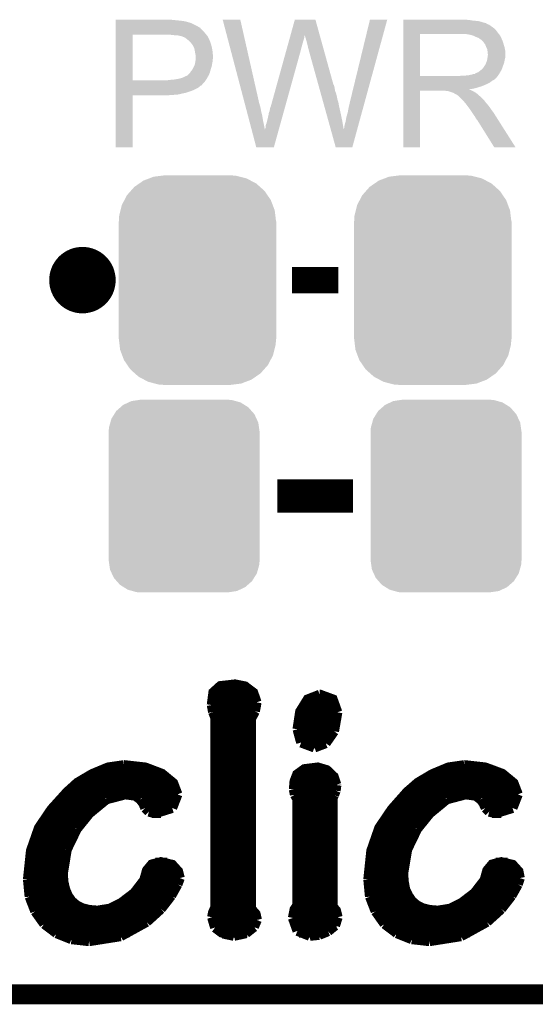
# Model space of a CAD drawing. Extents: x -4.5 to 27.4, y -3.9 to 53.4.
# Tile 10 of 47: x 14.4 to 18.3, y -3.9 to 3.6. Entities that reach past the tile are written whole.
import ezdxf

# ---------------------------------------------------------------- set-up
doc = ezdxf.new("R2010")
doc.units = 0
doc.layers.get('0').update_dxf_attribs({"linetype": 'CONTINUOUS'})
for name, color, linetype in [('CAN_LIN_SBC_CLICK_V101_GKO', 5, 'CONTINUOUS'), ('CAN_LIN_SBC_CLICK_V101_GTO', 14, 'CONTINUOUS'), ('CAN_LIN_SBC_CLICK_V101_GTS', 12, 'CONTINUOUS')]:
    doc.layers.add(name, color=color, linetype=linetype)

# ---------------------------------------------------------------- blocks, each defined once
blk = doc.blocks.new('CUSTOM_84')
for points in [[(-0.44566, 0.738152), (-0.412794, 0.76087), (0.45012, 0.738152), (0.407388, 0.76087)], [(-0.412794, 0.76087), (-0.368484, 0.777768), (0.407388, 0.76087), (0.3756, 0.777768)], [(-0.368484, 0.777768), (-0.333938, 0.790942), (0.3756, 0.777768), (0.32361, 0.790942)], [(-0.333938, 0.790942), (-0.273256, 0.798498), (0.32361, 0.790942), (0.29379, 0.798498)], [(-0.273256, 0.798498), (-0.25019, 0.80137), (0.29379, 0.798498), (0.25019, 0.80137)], [(-0.538216, 0.649738), (-0.50967, 0.681926), (0.53514, 0.649738), (0.51306, 0.681926)], [(-0.50967, 0.681926), (-0.482218, 0.71288), (0.51306, 0.681926), (0.47841, 0.71288)], [(-0.482218, 0.71288), (-0.44566, 0.738152), (0.47841, 0.71288), (0.45012, 0.738152)], [(-0.577562, 0.575076), (-0.55793, 0.61233), (0.574852, 0.575076), (0.560798, 0.61233)], [(-0.55793, 0.61233), (-0.538216, 0.649738), (0.560798, 0.61233), (0.53514, 0.649738)], [(-0.597996, 0.49319), (-0.587972, 0.533366), (0.595442, 0.49319), (0.590586, 0.533366)], [(-0.587972, 0.533366), (-0.577562, 0.575076), (0.590586, 0.533366), (0.574852, 0.575076)], [(-0.60071, 0.44958), (-0.597996, 0.49319), (0.60071, 0.44958), (0.595442, 0.49319)], [(-0.60198, -0.44958), (-0.60198, 0.44958), (0.60198, -0.44958), (0.60198, 0.44958)], [(-0.59544, -0.49319), (-0.60071, -0.44958), (0.597996, -0.49319), (0.60071, -0.44958)], [(-0.590586, -0.533366), (-0.59544, -0.49319), (0.58797, -0.533366), (0.597996, -0.49319)], [(-0.57485, -0.575076), (-0.590586, -0.533366), (0.577562, -0.575076), (0.58797, -0.533366)], [(-0.560798, -0.61233), (-0.57485, -0.575076), (0.557928, -0.61233), (0.577562, -0.575076)], [(-0.535138, -0.649738), (-0.560798, -0.61233), (0.538216, -0.649738), (0.557928, -0.61233)], [(-0.51306, -0.681926), (-0.535138, -0.649738), (0.509668, -0.681926), (0.538216, -0.649738)], [(-0.478408, -0.71288), (-0.51306, -0.681926), (0.482218, -0.71288), (0.509668, -0.681926)], [(-0.45012, -0.738152), (-0.478408, -0.71288), (0.445658, -0.738152), (0.482218, -0.71288)], [(-0.407386, -0.76087), (-0.45012, -0.738152), (0.412794, -0.76087), (0.445658, -0.738152)], [(-0.3756, -0.777768), (-0.407386, -0.76087), (0.368482, -0.777768), (0.412794, -0.76087)], [(-0.323608, -0.790942), (-0.3756, -0.777768), (0.333938, -0.790942), (0.368482, -0.777768)], [(-0.29379, -0.798498), (-0.323608, -0.790942), (0.273254, -0.798498), (0.333938, -0.790942)], [(-0.25019, -0.80137), (-0.29379, -0.798498), (0.25019, -0.80137), (0.273254, -0.798498)]]:
    blk.add_solid(points)
blk = doc.blocks.new('CUSTOM_85')
for points in [[(-0.518606, 0.650592), (-0.486794, 0.678626), (0.515276, 0.650592), (0.490572, 0.678626)], [(-0.486794, 0.678626), (-0.465932, 0.697008), (0.490572, 0.678626), (0.461224, 0.697008)], [(-0.465932, 0.697008), (-0.425122, 0.715892), (0.461224, 0.697008), (0.431072, 0.715892)], [(-0.425122, 0.715892), (-0.402214, 0.726492), (0.431072, 0.715892), (0.392864, 0.726492)], [(-0.402214, 0.726492), (-0.346074, 0.73466), (0.392864, 0.726492), (0.36342, 0.73466)], [(-0.346074, 0.73466), (-0.33274, 0.7366), (0.36342, 0.73466), (0.33274, 0.7366)], [(-0.555872, 0.591092), (-0.53404, 0.625952), (0.55312, 0.591092), (0.536988, 0.625952)], [(-0.53404, 0.625952), (-0.518606, 0.650592), (0.536988, 0.625952), (0.515276, 0.650592)], [(-0.57464, 0.52344), (-0.563878, 0.562234), (0.572118, 0.52344), (0.566472, 0.562234)], [(-0.563878, 0.562234), (-0.555872, 0.591092), (0.566472, 0.562234), (0.55312, 0.591092)], [(-0.57658, 0.49276), (-0.57464, 0.52344), (0.57658, 0.49276), (0.572118, 0.52344)], [(-0.57658, -0.49276), (-0.57658, 0.49276), (0.57658, -0.49276), (0.57658, 0.49276)], [(-0.572116, -0.52344), (-0.57658, -0.49276), (0.57464, -0.52344), (0.57658, -0.49276)], [(-0.566472, -0.562234), (-0.572116, -0.52344), (0.563876, -0.562234), (0.57464, -0.52344)], [(-0.553118, -0.591092), (-0.566472, -0.562234), (0.555872, -0.591092), (0.563876, -0.562234)], [(-0.536988, -0.625952), (-0.553118, -0.591092), (0.534038, -0.625952), (0.555872, -0.591092)], [(-0.515274, -0.650592), (-0.536988, -0.625952), (0.518606, -0.650592), (0.534038, -0.625952)], [(-0.490572, -0.678626), (-0.515274, -0.650592), (0.486792, -0.678626), (0.518606, -0.650592)], [(-0.461222, -0.697008), (-0.490572, -0.678626), (0.465932, -0.697008), (0.486792, -0.678626)], [(-0.431072, -0.715892), (-0.461222, -0.697008), (0.42512, -0.715892), (0.465932, -0.697008)], [(-0.392862, -0.726492), (-0.431072, -0.715892), (0.402214, -0.726492), (0.42512, -0.715892)], [(-0.36342, -0.73466), (-0.392862, -0.726492), (0.346072, -0.73466), (0.402214, -0.726492)], [(-0.33274, -0.7366), (-0.36342, -0.73466), (0.33274, -0.7366), (0.346072, -0.73466)]]:
    blk.add_solid(points)

msp = doc.modelspace()

# ---------------------------------------------------------------- linework, layer by layer
at = {"layer": 'CAN_LIN_SBC_CLICK_V101_GKO', "const_width": 0.1524}
msp.add_lwpolyline([(-1.27, -3.81), (21.59, -3.81)], dxfattribs=at)
at = {"layer": 'CAN_LIN_SBC_CLICK_V101_GTO', "const_width": 0.254}
msp.add_lwpolyline([(14.7574, 1.651, 1), (15.0114, 1.651, 1)], format="xyb", close=True, dxfattribs=at)
at = {"layer": 'CAN_LIN_SBC_CLICK_V101_GTO'}
for points, const_width in [([(16.4846, 1.651), (16.8402, 1.651)], 0.2032), ([(16.37284, 0), (16.95196, 0)], 0.254), ([(15.87246, -1.59766), (15.88516, -1.50114), (15.9385, -1.45288), (16.05026, -1.44018), (16.12646, -1.45542), (16.18996, -1.50368), (16.21536, -1.57734)], 0.0762), ([(15.88262, -1.50876), (16.19504, -1.50876)], 0.0762), ([(16.52778, -1.78308), (16.5481, -1.64846), (16.60652, -1.55448), (16.69796, -1.51892)], 0.0762), ([(16.69796, -1.51892), (16.7005, -1.51892), (16.79702, -1.55448), (16.83258, -1.65354)], 0.0762), ([(15.87246, -1.58496), (16.21536, -1.58496)], 0.0762), ([(15.87246, -1.59766), (15.88262, -1.651)], 0.0762), ([(16.20266, -1.64592), (16.21536, -1.57734)], 0.0762), ([(16.57858, -1.58496), (16.81988, -1.58496)], 0.0762), ([(15.88262, -1.651), (15.9004, -1.69672)], 0.0762), ([(15.88516, -1.66116), (16.19758, -1.66116)], 0.0762), ([(16.17218, -1.70434), (16.20266, -1.64592)], 0.0762), ([(16.54302, -1.66116), (16.83258, -1.66116)], 0.0762), ([(16.80718, -1.79832), (16.83258, -1.65354)], 0.0762), ([(15.9004, -3.14452), (15.9004, -1.69672)], 0.0762), ([(15.9004, -1.73736), (16.17218, -1.73736)], 0.0762), ([(16.17218, -3.15468), (16.17218, -1.70434)], 0.0762), ([(16.52778, -1.73736), (16.82496, -1.73736)], 0.0762), ([(15.9004, -1.81356), (16.17218, -1.81356)], 0.0762), ([(16.52778, -1.78308), (16.55572, -1.88468)], 0.0762), ([(16.52778, -1.81356), (16.79956, -1.81356)], 0.0762), ([(16.74368, -1.88976), (16.80718, -1.79832)], 0.0762), ([(15.9004, -1.88976), (16.17218, -1.88976)], 0.0762), ([(16.55572, -1.88468), (16.65732, -1.92278)], 0.0762), ([(16.56334, -1.88976), (16.74368, -1.88976)], 0.0762), ([(16.65732, -1.92278), (16.74368, -1.88976)], 0.0762), ([(15.9004, -1.96596), (16.17218, -1.96596)], 0.0762), ([(14.46784, -2.93116), (14.4907, -2.71272), (14.55166, -2.53746), (14.64818, -2.39522), (14.76756, -2.26314), (14.8463, -2.19202), (14.95806, -2.12598), (15.07998, -2.07518), (15.2019, -2.0574)], 0.0762), ([(15.2019, -2.0574), (15.20444, -2.0574), (15.36446, -2.07518), (15.49146, -2.12344), (15.57782, -2.19456), (15.61084, -2.28092)], 0.0762), ([(15.9004, -2.04216), (16.17218, -2.04216)], 0.0762), ([(17.0688, -2.93116), (17.09166, -2.71272), (17.15262, -2.53746), (17.24914, -2.39522), (17.36598, -2.26314), (17.44726, -2.19202), (17.55902, -2.12598), (17.68094, -2.07518), (17.80286, -2.0574)], 0.0762), ([(17.80286, -2.0574), (17.8054, -2.0574), (17.96288, -2.07518), (18.09242, -2.12344), (18.17878, -2.19456), (18.2118, -2.28092)], 0.0762), ([(14.97076, -2.11836), (15.48384, -2.11836)], 0.0762), ([(15.9004, -2.11836), (16.17218, -2.11836)], 0.0762), ([(16.49984, -2.24282), (16.50492, -2.18186), (16.52524, -2.12852), (16.58112, -2.08788), (16.68272, -2.07518), (16.7513, -2.0955), (16.80464, -2.1463), (16.82496, -2.20726)], 0.0762), ([(16.53286, -2.11836), (16.77924, -2.11836)], 0.0762), ([(17.57172, -2.11836), (18.0848, -2.11836)], 0.0762), ([(14.84376, -2.19456), (15.57782, -2.19456)], 0.0762), ([(15.9004, -2.19456), (16.17218, -2.19456)], 0.0762), ([(16.50238, -2.19456), (16.82496, -2.19456)], 0.0762), ([(16.81988, -2.25298), (16.82496, -2.2098)], 0.0762), ([(16.82496, -2.2098), (16.82496, -2.20726)], 0.0762), ([(17.44472, -2.19456), (18.17878, -2.19456)], 0.0762), ([(14.75994, -2.27076), (15.61084, -2.27076)], 0.0762), ([(15.06728, -2.31902), (15.21206, -2.28092)], 0.0762), ([(15.21206, -2.28092), (15.28826, -2.29108)], 0.0762), ([(15.28826, -2.29108), (15.32636, -2.31902)], 0.0762), ([(15.5702, -2.38506), (15.61084, -2.28092)], 0.0762), ([(15.9004, -2.27076), (16.17218, -2.27076)], 0.0762), ([(16.49984, -2.24282), (16.50746, -2.28346)], 0.0762), ([(16.50238, -2.27076), (16.8148, -2.27076)], 0.0762), ([(16.50746, -2.28346), (16.52778, -2.31902)], 0.0762), ([(16.79702, -2.30632), (16.80718, -2.286)], 0.0762), ([(16.80718, -2.286), (16.81988, -2.25298)], 0.0762), ([(17.3609, -2.27076), (18.20926, -2.27076)], 0.0762), ([(17.66824, -2.31902), (17.81302, -2.28092)], 0.0762), ([(17.81302, -2.28092), (17.88922, -2.29108)], 0.0762), ([(17.88922, -2.29108), (17.92732, -2.31902)], 0.0762), ([(18.17116, -2.38506), (18.2118, -2.28092)], 0.0762), ([(14.68882, -2.34696), (15.0241, -2.34696)], 0.0762), ([(14.93774, -2.4257), (15.06728, -2.31902)], 0.0762), ([(15.32636, -2.31902), (15.34922, -2.3495)], 0.0762), ([(15.34668, -2.34696), (15.5956, -2.34696)], 0.0762), ([(15.34922, -2.3495), (15.36446, -2.38506)], 0.0762), ([(15.9004, -2.34696), (16.17218, -2.34696)], 0.0762), ([(16.49222, -3.2258), (16.50492, -3.1623), (16.52778, -3.12674), (16.52778, -2.31902)], 0.0762), ([(16.52778, -2.34696), (16.79702, -2.34696)], 0.0762), ([(16.79702, -3.13944), (16.79702, -2.30632)], 0.0762), ([(17.28978, -2.34696), (17.62506, -2.34696)], 0.0762), ([(17.5387, -2.4257), (17.66824, -2.31902)], 0.0762), ([(17.92732, -2.31902), (17.95018, -2.3495)], 0.0762), ([(17.94764, -2.34696), (18.19656, -2.34696)], 0.0762), ([(17.95018, -2.3495), (17.96542, -2.38506)], 0.0762), ([(14.62532, -2.42316), (14.94028, -2.42316)], 0.0762), ([(14.84122, -2.54508), (14.93774, -2.4257)], 0.0762), ([(15.36446, -2.38506), (15.3924, -2.413)], 0.0762), ([(15.3924, -2.413), (15.44066, -2.4257)], 0.0762), ([(15.41272, -2.42316), (15.48384, -2.42316)], 0.0762), ([(15.44066, -2.4257), (15.5702, -2.38506)], 0.0762), ([(15.9004, -2.42316), (16.17218, -2.42316)], 0.0762), ([(16.52778, -2.42316), (16.79702, -2.42316)], 0.0762), ([(17.22628, -2.42316), (17.54124, -2.42316)], 0.0762), ([(17.44218, -2.54508), (17.5387, -2.4257)], 0.0762), ([(17.96542, -2.38506), (17.99336, -2.413)], 0.0762), ([(17.99336, -2.413), (18.04162, -2.4257)], 0.0762), ([(18.01368, -2.42316), (18.0848, -2.42316)], 0.0762), ([(18.04162, -2.4257), (18.17116, -2.38506)], 0.0762), ([(14.57452, -2.49936), (14.87424, -2.49936)], 0.0762), ([(15.9004, -2.49936), (16.17218, -2.49936)], 0.0762), ([(16.52778, -2.49936), (16.79702, -2.49936)], 0.0762), ([(17.17548, -2.49936), (17.4752, -2.49936)], 0.0762), ([(14.53388, -2.57556), (14.82344, -2.57556)], 0.0762), ([(14.76502, -2.70256), (14.84122, -2.54508)], 0.0762), ([(15.9004, -2.57556), (16.17218, -2.57556)], 0.0762), ([(16.52778, -2.57556), (16.79702, -2.57556)], 0.0762), ([(17.13484, -2.57556), (17.4244, -2.57556)], 0.0762), ([(17.36598, -2.70256), (17.44218, -2.54508)], 0.0762), ([(14.50594, -2.65176), (14.78534, -2.65176)], 0.0762), ([(15.9004, -2.65176), (16.17218, -2.65176)], 0.0762), ([(16.52778, -2.65176), (16.79702, -2.65176)], 0.0762), ([(17.1069, -2.65176), (17.3863, -2.65176)], 0.0762), ([(14.48562, -2.72796), (14.7574, -2.72796)], 0.0762), ([(14.73454, -2.88798), (14.76502, -2.70256)], 0.0762), ([(15.9004, -2.72796), (16.17218, -2.72796)], 0.0762), ([(16.52778, -2.72796), (16.79702, -2.72796)], 0.0762), ([(17.08658, -2.72796), (17.35836, -2.72796)], 0.0762), ([(17.3355, -2.88798), (17.36598, -2.70256)], 0.0762), ([(14.47292, -2.80416), (14.73962, -2.80416)], 0.0762), ([(14.73454, -2.88798), (14.73962, -2.95148), (14.75232, -3.00736), (14.77264, -3.05562), (14.80058, -3.09626), (14.83868, -3.12928), (14.8844, -3.15214), (14.93774, -3.16484), (14.9987, -3.16992), (15.09522, -3.15468), (15.18412, -3.10896), (15.28064, -3.0353), (15.35684, -2.93624), (15.37716, -2.86258), (15.41526, -2.81686), (15.48384, -2.79908), (15.5702, -2.8194), (15.61592, -2.8702), (15.62862, -2.921)], 0.0762), ([(15.44066, -2.80416), (15.5321, -2.80416)], 0.0762), ([(15.9004, -2.80416), (16.17218, -2.80416)], 0.0762), ([(16.52778, -2.80416), (16.79702, -2.80416)], 0.0762), ([(17.07388, -2.80416), (17.34058, -2.80416)], 0.0762), ([(17.3355, -2.88798), (17.34058, -2.95148), (17.35074, -3.00736), (17.3736, -3.05562), (17.40154, -3.09626), (17.43964, -3.12928), (17.48536, -3.15214), (17.5387, -3.16484), (17.59966, -3.16992), (17.69618, -3.15468), (17.78508, -3.10896), (17.8816, -3.0353), (17.9578, -2.93624), (17.97812, -2.86258), (18.01622, -2.81686), (18.0848, -2.79908), (18.17116, -2.8194), (18.21688, -2.8702), (18.22704, -2.921)], 0.0762), ([(18.04162, -2.80416), (18.13306, -2.80416)], 0.0762), ([(14.46784, -2.88036), (14.73454, -2.88036)], 0.0762), ([(15.37208, -2.88036), (15.61846, -2.88036)], 0.0762), ([(15.9004, -2.88036), (16.17218, -2.88036)], 0.0762), ([(16.52778, -2.88036), (16.79702, -2.88036)], 0.0762), ([(17.0688, -2.88036), (17.3355, -2.88036)], 0.0762), ([(17.97304, -2.88036), (18.21942, -2.88036)], 0.0762), ([(14.46784, -2.93116), (14.48054, -3.06324)], 0.0762), ([(14.46784, -2.95656), (14.73962, -2.95656)], 0.0762), ([(15.34414, -2.95656), (15.61592, -2.95656)], 0.0762), ([(15.56258, -3.05562), (15.61084, -2.96926)], 0.0762), ([(15.61084, -2.96926), (15.62862, -2.921)], 0.0762), ([(15.9004, -2.95656), (16.17218, -2.95656)], 0.0762), ([(16.52778, -2.95656), (16.79702, -2.95656)], 0.0762), ([(17.0688, -2.93116), (17.0815, -3.06324)], 0.0762), ([(17.0688, -2.95656), (17.34058, -2.95656)], 0.0762), ([(17.9451, -2.95656), (18.21688, -2.95656)], 0.0762), ([(18.16354, -3.05562), (18.2118, -2.96926)], 0.0762), ([(18.2118, -2.96926), (18.22704, -2.921)], 0.0762), ([(14.47546, -3.03276), (14.75994, -3.03276)], 0.0762), ([(15.28318, -3.03276), (15.57782, -3.03276)], 0.0762), ([(15.9004, -3.03276), (16.17218, -3.03276)], 0.0762), ([(16.52778, -3.03276), (16.79702, -3.03276)], 0.0762), ([(17.07642, -3.03276), (17.3609, -3.03276)], 0.0762), ([(17.88414, -3.03276), (18.17878, -3.03276)], 0.0762), ([(14.48054, -3.06324), (14.52372, -3.175)], 0.0762), ([(14.49578, -3.10896), (14.81328, -3.10896)], 0.0762), ([(15.18666, -3.10896), (15.52448, -3.10896)], 0.0762), ([(15.48384, -3.15722), (15.56258, -3.05562)], 0.0762), ([(15.9004, -3.10896), (16.17218, -3.10896)], 0.0762), ([(16.52778, -3.10896), (16.79702, -3.10896)], 0.0762), ([(17.0815, -3.06324), (17.12468, -3.175)], 0.0762), ([(17.09674, -3.10896), (17.41424, -3.10896)], 0.0762), ([(17.78762, -3.10896), (18.12544, -3.10896)], 0.0762), ([(18.0848, -3.15722), (18.16354, -3.05562)], 0.0762), ([(14.52372, -3.175), (14.5923, -3.27152)], 0.0762), ([(14.5288, -3.18516), (15.45844, -3.18516)], 0.0762), ([(15.37462, -3.25628), (15.48384, -3.15722)], 0.0762), ([(15.875, -3.22072), (15.88262, -3.18262), (15.9004, -3.14452)], 0.0762), ([(15.88262, -3.18516), (16.20012, -3.18516)], 0.0762), ([(16.17218, -3.15468), (16.20774, -3.19532), (16.2179, -3.24104)], 0.0762), ([(16.4973, -3.18516), (16.8275, -3.18516)], 0.0762), ([(16.79702, -3.13944), (16.82242, -3.16992), (16.83512, -3.22072)], 0.0762), ([(17.12468, -3.175), (17.19326, -3.27152)], 0.0762), ([(17.12976, -3.18516), (18.0594, -3.18516)], 0.0762), ([(17.97558, -3.25628), (18.0848, -3.15722)], 0.0762), ([(14.58468, -3.26136), (15.367, -3.26136)], 0.0762), ([(14.5923, -3.27152), (14.68628, -3.34264)], 0.0762), ([(15.1765, -3.3655), (15.37462, -3.25628)], 0.0762), ([(15.875, -3.22072), (15.89786, -3.29946)], 0.0762), ([(15.88008, -3.26136), (16.21536, -3.26136)], 0.0762), ([(16.19504, -3.29438), (16.2179, -3.24104)], 0.0762), ([(16.49222, -3.2258), (16.52778, -3.32486)], 0.0762), ([(16.49476, -3.26136), (16.8275, -3.26136)], 0.0762), ([(16.8148, -3.28422), (16.83512, -3.22072)], 0.0762), ([(17.18564, -3.26136), (17.96796, -3.26136)], 0.0762), ([(17.19326, -3.27152), (17.28724, -3.34264)], 0.0762), ([(17.77746, -3.3655), (17.97558, -3.25628)], 0.0762), ([(14.67866, -3.33756), (15.24254, -3.33756)], 0.0762), ([(14.68628, -3.34264), (14.80058, -3.38836)], 0.0762), ([(15.89786, -3.29946), (15.95882, -3.34518)], 0.0762), ([(15.94104, -3.33756), (16.14424, -3.33756)], 0.0762), ([(15.95882, -3.34518), (16.04264, -3.36296)], 0.0762), ([(16.04264, -3.36296), (16.13408, -3.34264)], 0.0762), ([(16.13408, -3.34264), (16.19504, -3.29438)], 0.0762), ([(16.52778, -3.32486), (16.62176, -3.36296)], 0.0762), ([(16.54048, -3.33756), (16.74622, -3.33756)], 0.0762), ([(16.69288, -3.35534), (16.76146, -3.3274)], 0.0762), ([(16.76146, -3.3274), (16.8148, -3.28422)], 0.0762), ([(17.27962, -3.33756), (17.8435, -3.33756)], 0.0762), ([(17.28724, -3.34264), (17.40154, -3.38836)], 0.0762), ([(14.80058, -3.38836), (14.9352, -3.4036)], 0.0762), ([(14.9352, -3.4036), (15.1765, -3.3655)], 0.0762), ([(16.62176, -3.36296), (16.69288, -3.35534)], 0.0762), ([(17.40154, -3.38836), (17.53616, -3.4036)], 0.0762), ([(17.53616, -3.4036), (17.77746, -3.3655)], 0.0762)]:
    msp.add_lwpolyline(points, dxfattribs=dict(at, const_width=const_width))
for points in [[(15.13842, 3.63982), (15.138422, 3.64236), (15.5829, 3.63982), (15.560038, 3.64236)], [(15.13842, 3.63474), (15.13842, 3.63982), (15.6337, 3.63474), (15.5829, 3.63982)], [(15.13842, 3.6322), (15.13842, 3.63474), (15.654022, 3.6322), (15.6337, 3.63474)], [(15.13842, 3.62966), (15.13842, 3.6322), (15.66672, 3.62966), (15.656562, 3.6322)], [(15.13842, 3.62712), (15.13842, 3.62966), (15.67942, 3.62712), (15.66672, 3.62966)], [(15.13842, 3.61696), (15.13842, 3.62712), (15.71498, 3.61696), (15.67942, 3.62712)], [(15.13842, 3.59664), (15.13842, 3.61696), (15.755618, 3.59664), (15.71498, 3.61696)], [(15.956312, 3.642342), (15.956306, 3.642358), (16.090904, 3.642342), (15.956306, 3.642358)], [(16.124644, 3.002278), (15.956312, 3.642342), (16.23568, 3.002278), (16.090904, 3.642342)], [(16.474404, 3.522944), (16.507472, 3.642344), (16.69801, 3.522944), (16.664944, 3.642344)], [(16.507472, 3.642344), (16.507478, 3.64236), (16.664944, 3.642344), (16.507478, 3.64236)], [(16.9291, 3.01498), (17.08151, 3.642332), (17.042018, 3.01498), (17.213574, 3.642332)], [(17.08151, 3.642332), (17.081518, 3.64236), (17.213574, 3.642332), (17.081518, 3.64236)], [(17.33552, 3.63982), (17.335522, 3.64236), (17.84096, 3.63982), (17.81302, 3.64236)], [(17.33552, 3.63474), (17.33552, 3.63982), (17.873978, 3.63474), (17.84096, 3.63982)], [(17.33552, 3.6322), (17.33552, 3.63474), (17.907, 3.6322), (17.873978, 3.63474)], [(17.33552, 3.62458), (17.33552, 3.6322), (17.937478, 3.62458), (17.907, 3.6322)], [(17.33552, 3.6195), (17.33552, 3.62458), (17.952722, 3.6195), (17.937478, 3.62458)], [(17.33552, 3.61696), (17.33552, 3.6195), (17.965422, 3.61696), (17.952722, 3.6195)], [(17.33552, 3.616938), (17.33552, 3.61696), (17.96796, 3.616938), (17.965422, 3.61696)], [(17.33552, 3.614414), (17.33552, 3.616938), (17.967974, 3.614414), (17.96796, 3.616938)], [(17.33552, 3.60934), (17.33552, 3.614414), (17.97812, 3.60934), (17.967974, 3.614414)], [(15.138418, 3.54838), (15.13842, 3.57124), (15.81404, 3.54838), (15.791182, 3.57124)], [(15.138418, 3.53314), (15.138418, 3.54838), (15.82674, 3.53314), (15.81404, 3.54838)], [(15.13842, 3.586478), (15.13842, 3.59664), (15.7734, 3.586478), (15.755618, 3.59664)], [(15.13842, 3.58394), (15.13842, 3.586478), (15.775944, 3.58394), (15.7734, 3.586478)], [(15.13842, 3.581396), (15.13842, 3.58394), (15.783562, 3.581396), (15.775944, 3.58394)], [(15.13842, 3.57124), (15.13842, 3.581396), (15.791182, 3.57124), (15.783562, 3.581396)], [(17.335518, 3.54584), (17.33552, 3.566158), (18.05686, 3.54584), (18.041622, 3.566158)], [(17.335518, 3.53314), (17.335518, 3.54584), (18.066738, 3.53314), (18.05686, 3.54584)], [(17.33552, 3.604258), (17.33552, 3.60934), (17.990822, 3.604258), (17.97812, 3.60934)], [(17.33552, 3.5941), (17.33552, 3.604258), (18.00606, 3.5941), (17.990822, 3.604258)], [(17.33552, 3.5814), (17.33552, 3.5941), (18.02384, 3.5814), (18.00606, 3.5941)], [(17.33552, 3.566158), (17.33552, 3.5814), (18.041622, 3.566158), (18.02384, 3.5814)], [(15.13841, 3.177562), (15.138418, 3.52806), (15.26794, 3.177562), (15.267962, 3.52806)], [(15.138418, 3.52806), (15.138418, 3.53314), (15.831094, 3.52806), (15.82674, 3.53314)], [(15.57274, 3.52552), (15.54734, 3.52806), (15.833272, 3.52552), (15.831094, 3.52806)], [(15.593062, 3.52298), (15.57274, 3.52552), (15.835448, 3.52298), (15.833272, 3.52552)], [(15.631162, 3.5179), (15.610842, 3.52298), (15.839802, 3.5179), (15.835448, 3.52298)], [(15.636244, 3.517898), (15.631162, 3.5179), (15.839804, 3.517898), (15.839802, 3.5179)], [(15.643018, 3.515358), (15.636244, 3.517898), (15.84198, 3.515358), (15.839804, 3.517898)], [(15.65656, 3.51028), (15.643018, 3.515358), (15.844238, 3.51028), (15.84198, 3.515358)], [(15.6718, 3.50266), (15.65656, 3.51028), (15.847626, 3.50266), (15.844238, 3.51028)], [(15.6845, 3.4925), (15.6718, 3.50266), (15.852142, 3.4925), (15.847626, 3.50266)], [(15.68768, 3.489956), (15.6845, 3.4925), (15.85468, 3.489956), (15.852142, 3.4925)], [(15.6972, 3.48234), (15.68768, 3.489956), (15.85722, 3.48234), (15.85468, 3.489956)], [(15.709898, 3.469642), (15.6972, 3.48234), (15.8623, 3.469642), (15.85722, 3.48234)], [(15.71244, 3.4671), (15.709898, 3.469642), (15.863148, 3.4671), (15.8623, 3.469642)], [(15.71753, 3.45948), (15.71244, 3.4671), (15.865686, 3.45948), (15.863148, 3.4671)], [(16.453312, 3.44678), (16.45894, 3.4671), (16.56334, 3.44678), (16.56842, 3.4671)], [(16.45894, 3.4671), (16.463864, 3.48488), (16.56842, 3.4671), (16.5735, 3.48488)], [(16.463864, 3.48488), (16.468084, 3.50012), (16.5735, 3.48488), (16.578578, 3.50012)], [(16.468084, 3.50012), (16.4716, 3.512818), (16.578578, 3.50012), (16.58112, 3.512818)], [(16.4716, 3.512818), (16.47371, 3.520434), (16.58112, 3.512818), (16.58112, 3.520434)], [(16.47371, 3.520434), (16.474404, 3.522944), (16.58112, 3.520434), (16.583622, 3.522944)], [(16.58366, 3.520444), (16.583622, 3.522944), (16.698702, 3.520444), (16.69801, 3.522944)], [(16.59128, 3.49758), (16.58366, 3.520444), (16.705034, 3.49758), (16.698702, 3.520444)], [(16.59636, 3.4798), (16.59128, 3.49758), (16.709958, 3.4798), (16.705034, 3.49758)], [(16.60144, 3.45948), (16.59636, 3.4798), (16.715584, 3.45948), (16.709958, 3.4798)], [(17.335512, 3.210582), (17.335518, 3.53312), (17.46504, 3.210582), (17.465042, 3.53312)], [(17.335518, 3.53312), (17.335518, 3.53314), (17.465042, 3.53312), (17.77238, 3.53314)], [(17.843502, 3.52806), (17.810482, 3.53314), (18.070688, 3.52806), (18.066738, 3.53314)], [(17.862142, 3.522976), (17.843502, 3.52806), (18.07464, 3.522976), (18.070688, 3.52806)], [(17.87144, 3.52044), (17.862142, 3.522976), (18.074662, 3.52044), (18.07464, 3.522976)], [(17.871468, 3.520426), (17.87144, 3.52044), (18.077186, 3.520426), (18.074662, 3.52044)], [(17.89176, 3.51028), (17.871468, 3.520426), (18.08226, 3.51028), (18.077186, 3.520426)], [(17.912082, 3.502658), (17.89176, 3.51028), (18.08531, 3.502658), (18.08226, 3.51028)], [(17.918854, 3.49758), (17.912082, 3.502658), (18.08734, 3.49758), (18.08531, 3.502658)], [(17.92224, 3.49504), (17.918854, 3.49758), (18.08843, 3.49504), (18.08734, 3.49758)], [(17.929864, 3.48996), (17.92224, 3.49504), (18.090606, 3.48996), (18.08843, 3.49504)], [(17.932406, 3.489954), (17.929864, 3.48996), (18.09061, 3.489954), (18.090606, 3.48996)], [(17.941292, 3.4798), (17.932406, 3.489954), (18.09496, 3.4798), (18.09061, 3.489954)], [(17.95018, 3.469642), (17.941292, 3.4798), (18.098346, 3.469642), (18.09496, 3.4798)], [(17.959252, 3.45694), (17.95018, 3.469642), (18.10258, 3.45694), (18.098346, 3.469642)], [(15.720066, 3.459468), (15.71753, 3.45948), (15.86569, 3.459468), (15.865686, 3.45948)], [(15.722964, 3.4544), (15.720066, 3.459468), (15.867378, 3.4544), (15.86569, 3.459468)], [(15.73022, 3.4417), (15.722964, 3.4544), (15.870556, 3.4417), (15.867378, 3.4544)], [(15.734032, 3.43408), (15.73022, 3.4417), (15.87246, 3.43408), (15.870556, 3.4417)], [(15.737842, 3.426458), (15.734032, 3.43408), (15.874154, 3.426458), (15.87246, 3.43408)], [(15.741652, 3.411218), (15.737842, 3.426458), (15.87754, 3.411218), (15.874154, 3.426458)], [(15.74292, 3.40614), (15.741652, 3.411218), (15.878048, 3.40614), (15.87754, 3.411218)], [(15.74546, 3.3909), (15.74292, 3.40614), (15.879572, 3.3909), (15.878048, 3.40614)], [(15.746476, 3.38582), (15.74546, 3.3909), (15.88008, 3.38582), (15.879572, 3.3909)], [(16.324582, 2.981962), (16.44276, 3.40868), (16.434798, 2.981962), (16.55318, 3.40868)], [(16.44276, 3.40868), (16.448388, 3.429), (16.55318, 3.40868), (16.55826, 3.429)], [(16.448388, 3.429), (16.453312, 3.44678), (16.55826, 3.429), (16.56334, 3.44678)], [(16.60652, 3.441702), (16.60144, 3.45948), (16.720508, 3.441702), (16.715584, 3.45948)], [(16.60906, 3.42646), (16.60652, 3.441702), (16.724728, 3.42646), (16.720508, 3.441702)], [(16.6116, 3.418842), (16.60906, 3.42646), (16.726838, 3.418842), (16.724728, 3.42646)], [(16.614138, 3.413764), (16.6116, 3.418842), (16.728244, 3.413764), (16.726838, 3.418842)], [(16.61414, 3.408682), (16.614138, 3.413764), (16.729652, 3.408682), (16.728244, 3.413764)], [(16.686716, 3.147056), (16.61414, 3.408682), (16.802102, 3.147056), (16.729652, 3.408682)], [(17.96288, 3.45186), (17.959252, 3.45694), (18.104106, 3.45186), (18.10258, 3.45694)], [(17.9705, 3.431542), (17.96288, 3.45186), (18.1102, 3.431542), (18.104106, 3.45186)], [(17.9705, 3.43154), (17.9705, 3.431542), (18.110202, 3.43154), (18.1102, 3.431542)], [(17.97812, 3.416296), (17.9705, 3.43154), (18.11325, 3.416296), (18.110202, 3.43154)], [(17.979572, 3.406138), (17.97812, 3.416296), (18.11528, 3.406138), (18.11325, 3.416296)], [(17.98066, 3.398518), (17.979572, 3.406138), (18.11528, 3.398518), (18.11528, 3.406138)], [(17.980662, 3.385818), (17.98066, 3.398518), (18.11528, 3.385818), (18.11528, 3.398518)], [(15.743426, 3.302), (15.748, 3.324858), (15.875, 3.302), (15.87957, 3.324858)], [(15.75054, 3.365498), (15.746476, 3.38582), (15.881928, 3.365498), (15.88008, 3.38582)], [(15.748, 3.324858), (15.74821, 3.327398), (15.87957, 3.324858), (15.88008, 3.327398)], [(15.74821, 3.327398), (15.749058, 3.337558), (15.88008, 3.327398), (15.88008, 3.337558)], [(15.749058, 3.337558), (15.749904, 3.347718), (15.88008, 3.337558), (15.88262, 3.347718)], [(15.749904, 3.347718), (15.75054, 3.35534), (15.88262, 3.347718), (15.88262, 3.35534)], [(15.75054, 3.357882), (15.75054, 3.365498), (15.88262, 3.357882), (15.881928, 3.365498)], [(15.75054, 3.35534), (15.75054, 3.357882), (15.88262, 3.35534), (15.88262, 3.357882)], [(17.965418, 3.301998), (17.970498, 3.3147), (18.103038, 3.301998), (18.107658, 3.3147)], [(17.970498, 3.3147), (17.975578, 3.327398), (18.107658, 3.3147), (18.110198, 3.327398)], [(17.975578, 3.327398), (17.978118, 3.3401), (18.110198, 3.327398), (18.11274, 3.3401)], [(17.978118, 3.3401), (17.97812, 3.340102), (18.11274, 3.3401), (18.11274, 3.340102)], [(17.97812, 3.340102), (17.97957, 3.350258), (18.11274, 3.340102), (18.11528, 3.350258)], [(17.97957, 3.350258), (17.9832, 3.37566), (18.11528, 3.350258), (18.11528, 3.37566)], [(17.9832, 3.378196), (17.980662, 3.385818), (18.11528, 3.378196), (18.11528, 3.385818)], [(17.9832, 3.37566), (17.9832, 3.378196), (18.11528, 3.37566), (18.11528, 3.378196)], [(15.706342, 3.235958), (15.712438, 3.246118), (15.85722, 3.235958), (15.860122, 3.246118)], [(15.712438, 3.246118), (15.718534, 3.25374), (15.860122, 3.246118), (15.8623, 3.25374)], [(15.718534, 3.25374), (15.7226, 3.258822), (15.8623, 3.25374), (15.863862, 3.258822)], [(15.7226, 3.258822), (15.73276, 3.2766), (15.863862, 3.258822), (15.869334, 3.2766)], [(15.73276, 3.2766), (15.737274, 3.286758), (15.869334, 3.2766), (15.87246, 3.286758)], [(15.737274, 3.286758), (15.742918, 3.299458), (15.87246, 3.286758), (15.874576, 3.299458)], [(15.742918, 3.299458), (15.743426, 3.302), (15.874576, 3.299458), (15.875, 3.302)], [(17.896842, 3.23596), (17.909538, 3.24104), (18.074006, 3.23596), (18.076968, 3.24104)], [(17.909538, 3.24104), (17.931762, 3.258818), (18.076968, 3.24104), (18.08734, 3.258818)], [(17.931762, 3.258818), (17.934938, 3.261358), (18.08734, 3.258818), (18.088262, 3.261358)], [(17.934938, 3.261358), (17.947638, 3.274058), (18.088262, 3.261358), (18.09288, 3.274058)], [(17.947638, 3.274058), (17.955258, 3.286758), (18.09288, 3.274058), (18.097498, 3.286758)], [(17.955258, 3.286758), (17.957798, 3.2893), (18.097498, 3.286758), (18.098422, 3.2893)], [(17.957798, 3.2893), (17.96034, 3.294378), (18.098422, 3.2893), (18.100268, 3.294378)], [(17.96034, 3.294378), (17.965418, 3.301998), (18.100268, 3.294378), (18.103038, 3.301998)], [(15.13841, 3.17754), (15.13841, 3.177562), (15.529558, 3.17754), (15.26794, 3.177562)], [(15.13841, 3.164838), (15.13841, 3.17754), (15.816578, 3.164838), (15.825652, 3.17754)], [(15.13841, 3.149594), (15.13841, 3.164838), (15.80134, 3.149594), (15.816578, 3.164838)], [(15.529558, 3.17754), (15.539718, 3.18008), (15.825652, 3.17754), (15.827466, 3.18008)], [(15.549878, 3.18008), (15.56003, 3.182618), (15.827466, 3.18008), (15.82928, 3.182618)], [(15.56003, 3.182618), (15.56004, 3.18262), (15.82928, 3.182618), (15.82928, 3.18262)], [(15.56004, 3.18262), (15.587982, 3.18516), (15.82928, 3.18262), (15.830732, 3.18516)], [(15.587982, 3.18516), (15.61846, 3.19024), (15.830732, 3.18516), (15.833634, 3.19024)], [(15.61846, 3.19024), (15.6464, 3.197858), (15.833634, 3.19024), (15.837988, 3.197858)], [(15.6464, 3.197858), (15.67434, 3.21056), (15.837988, 3.197858), (15.845246, 3.21056)], [(15.67434, 3.21056), (15.687036, 3.21564), (15.845246, 3.21056), (15.848148, 3.21564)], [(15.687036, 3.21564), (15.689574, 3.218178), (15.848148, 3.21564), (15.8496, 3.218178)], [(15.689574, 3.218178), (15.704818, 3.233418), (15.8496, 3.218178), (15.85613, 3.233418)], [(15.704818, 3.233418), (15.706342, 3.235958), (15.85613, 3.233418), (15.85722, 3.235958)], [(17.33551, 3.19786), (17.335512, 3.2004), (18.046694, 3.19786), (18.04924, 3.2004)], [(17.33551, 3.197846), (17.33551, 3.19786), (18.044154, 3.197846), (18.046694, 3.19786)], [(17.33551, 3.19278), (17.33551, 3.197846), (18.041618, 3.19278), (18.044154, 3.197846)], [(17.33551, 3.1877), (17.33551, 3.19278), (18.03654, 3.1877), (18.041618, 3.19278)], [(17.33551, 3.18262), (17.33551, 3.1877), (18.028918, 3.18262), (18.03654, 3.1877)], [(17.33551, 3.177538), (17.33551, 3.18262), (18.01876, 3.177538), (18.028918, 3.18262)], [(17.33551, 3.1623), (17.33551, 3.177538), (17.998438, 3.1623), (18.01876, 3.177538)], [(17.33551, 3.14706), (17.33551, 3.1623), (17.96796, 3.14706), (17.998438, 3.1623)], [(17.335512, 3.21056), (17.335512, 3.210582), (17.757138, 3.21056), (17.46504, 3.210582)], [(17.335512, 3.2004), (17.335512, 3.21056), (18.04924, 3.2004), (18.057368, 3.21056)], [(17.757138, 3.21056), (17.772378, 3.2131), (18.057368, 3.21056), (18.0594, 3.2131)], [(17.792698, 3.2131), (17.838418, 3.21818), (18.0594, 3.2131), (18.062786, 3.21818)], [(17.838418, 3.21818), (17.861282, 3.22326), (18.062786, 3.21818), (18.066174, 3.22326)], [(17.861282, 3.22326), (17.879056, 3.22834), (18.066174, 3.22326), (18.069562, 3.22834)], [(17.884134, 3.22834), (17.889218, 3.233416), (18.069562, 3.22834), (18.072522, 3.233416)], [(17.889218, 3.233416), (17.896842, 3.23596), (18.072522, 3.233416), (18.074006, 3.23596)], [(15.138408, 3.10642), (15.13841, 3.12166), (15.73784, 3.10642), (15.768318, 3.12166)], [(15.138408, 3.0988), (15.138408, 3.10642), (15.72006, 3.0988), (15.73784, 3.10642)], [(15.138408, 3.08356), (15.138408, 3.0988), (15.674338, 3.08356), (15.72006, 3.0988)], [(15.13841, 3.147054), (15.13841, 3.149594), (15.801334, 3.147054), (15.80134, 3.149594)], [(15.13841, 3.13944), (15.13841, 3.147054), (15.793716, 3.13944), (15.801334, 3.147054)], [(15.13841, 3.136896), (15.13841, 3.13944), (15.786098, 3.136896), (15.793716, 3.13944)], [(15.13841, 3.12928), (15.13841, 3.136896), (15.778478, 3.12928), (15.786098, 3.136896)], [(15.13841, 3.12166), (15.13841, 3.12928), (15.768318, 3.12166), (15.778478, 3.12928)], [(16.688828, 3.139438), (16.686716, 3.147056), (16.807182, 3.139438), (16.802102, 3.147056)], [(16.691646, 3.12928), (16.688828, 3.139438), (16.80972, 3.12928), (16.807182, 3.139438)], [(16.69517, 3.11658), (16.691646, 3.12928), (16.81226, 3.11658), (16.80972, 3.12928)], [(16.700102, 3.098798), (16.69517, 3.11658), (16.814802, 3.098798), (16.81226, 3.11658)], [(16.705034, 3.081018), (16.700102, 3.098798), (16.82242, 3.081018), (16.814802, 3.098798)], [(17.3355, 2.667022), (17.335508, 3.098778), (17.465018, 2.667022), (17.46504, 3.098778)], [(17.335508, 3.108958), (17.33551, 3.111466), (17.843504, 3.108958), (17.840992, 3.111466)], [(17.335508, 3.0988), (17.335508, 3.108958), (17.86382, 3.0988), (17.843504, 3.108958)], [(17.335508, 3.098778), (17.335508, 3.0988), (17.46504, 3.098778), (17.658078, 3.0988)], [(17.33551, 3.13182), (17.33551, 3.14706), (17.932398, 3.13182), (17.96796, 3.14706)], [(17.33551, 3.12674), (17.33551, 3.13182), (17.912082, 3.12674), (17.932398, 3.13182)], [(17.33551, 3.11912), (17.33551, 3.12674), (17.889218, 3.11912), (17.912082, 3.12674)], [(17.33551, 3.11404), (17.33551, 3.11912), (17.866358, 3.11404), (17.889218, 3.11912)], [(17.33551, 3.111466), (17.33551, 3.11404), (17.840992, 3.111466), (17.866358, 3.11404)], [(17.668238, 3.09626), (17.658078, 3.0988), (17.868898, 3.09626), (17.86382, 3.0988)], [(17.683474, 3.093726), (17.680934, 3.09626), (17.873122, 3.093726), (17.868898, 3.09626)], [(17.686016, 3.09372), (17.683474, 3.093726), (17.873132, 3.09372), (17.873122, 3.093726)], [(17.708882, 3.0861), (17.686016, 3.09372), (17.885834, 3.0861), (17.873132, 3.09372)], [(15.1384, 2.667022), (15.138408, 3.063218), (15.267918, 2.667022), (15.26794, 3.063218)], [(15.138408, 3.07848), (15.138408, 3.08356), (15.64894, 3.07848), (15.674338, 3.08356)], [(15.138408, 3.07086), (15.138408, 3.07848), (15.620998, 3.07086), (15.64894, 3.07848)], [(15.138408, 3.06832), (15.138408, 3.07086), (15.59052, 3.06832), (15.620998, 3.07086)], [(15.138408, 3.06578), (15.138408, 3.06832), (15.55496, 3.06578), (15.59052, 3.06832)], [(15.138408, 3.06324), (15.138408, 3.06578), (15.516862, 3.06324), (15.55496, 3.06578)], [(15.138408, 3.063218), (15.138408, 3.06324), (15.26794, 3.063218), (15.516862, 3.06324)], [(16.71067, 3.0607), (16.705034, 3.081018), (16.8275, 3.0607), (16.82242, 3.081018)], [(16.717716, 3.0353), (16.71067, 3.0607), (16.83258, 3.0353), (16.8275, 3.0607)], [(16.724762, 3.0099), (16.717716, 3.0353), (16.8402, 3.0099), (16.83258, 3.0353)], [(16.91894, 2.9718), (16.9291, 3.01498), (17.03021, 2.9718), (17.042018, 3.01498)], [(17.719038, 3.083562), (17.708882, 3.0861), (17.890064, 3.083562), (17.885834, 3.0861)], [(17.722852, 3.08102), (17.719038, 3.083562), (17.8943, 3.08102), (17.890064, 3.083562)], [(17.734276, 3.073402), (17.722852, 3.08102), (17.903824, 3.073402), (17.8943, 3.08102)], [(17.741898, 3.070862), (17.734276, 3.073402), (17.906998, 3.070862), (17.903824, 3.073402)], [(17.744418, 3.07086), (17.741898, 3.070862), (17.907, 3.07086), (17.906998, 3.070862)], [(17.74444, 3.068332), (17.744418, 3.07086), (17.90953, 3.068332), (17.907, 3.07086)], [(17.757138, 3.060702), (17.74444, 3.068332), (17.91716, 3.060702), (17.90953, 3.068332)], [(17.757142, 3.060698), (17.757138, 3.060702), (17.917164, 3.060698), (17.91716, 3.060702)], [(17.759682, 3.058158), (17.757142, 3.060698), (17.92224, 3.058158), (17.917164, 3.060698)], [(17.790162, 3.027678), (17.759682, 3.058158), (17.95272, 3.027678), (17.92224, 3.058158)], [(17.797778, 3.02006), (17.790162, 3.027678), (17.958436, 3.02006), (17.95272, 3.027678)], [(17.8054, 3.009902), (17.797778, 3.02006), (17.966054, 3.009902), (17.958436, 3.02006)], [(16.125982, 2.997196), (16.124644, 3.002278), (16.23822, 2.997196), (16.23568, 3.002278)], [(16.127316, 2.992118), (16.125982, 2.997196), (16.238222, 2.992118), (16.23822, 2.997196)], [(16.131324, 2.97688), (16.127316, 2.992118), (16.243298, 2.97688), (16.238222, 2.992118)], [(16.133996, 2.96672), (16.131324, 2.97688), (16.24584, 2.96672), (16.243298, 2.97688)], [(16.137336, 2.95402), (16.133996, 2.96672), (16.24838, 2.95402), (16.24584, 2.96672)], [(16.141344, 2.93878), (16.137336, 2.95402), (16.25092, 2.93878), (16.24838, 2.95402)], [(16.14936, 2.9083), (16.141344, 2.93878), (16.25854, 2.9083), (16.25092, 2.93878)], [(16.309342, 2.931162), (16.31442, 2.943862), (16.420706, 2.931162), (16.424228, 2.943862)], [(16.31442, 2.943862), (16.319502, 2.96926), (16.424228, 2.943862), (16.431274, 2.96926)], [(16.319502, 2.96926), (16.32204, 2.97688), (16.431274, 2.96926), (16.433388, 2.97688)], [(16.32204, 2.97688), (16.324582, 2.981962), (16.433388, 2.97688), (16.434798, 2.981962)], [(16.732512, 2.98196), (16.724762, 3.0099), (16.84528, 2.98196), (16.8402, 3.0099)], [(16.748014, 2.92608), (16.732512, 2.98196), (16.85798, 2.92608), (16.84528, 2.98196)], [(16.91132, 2.931158), (16.91894, 2.9718), (17.019098, 2.931158), (17.03021, 2.9718)], [(17.80794, 3.00736), (17.8054, 3.009902), (17.96796, 3.00736), (17.966054, 3.009902)], [(17.810478, 3.00482), (17.80794, 3.00736), (17.970218, 3.00482), (17.96796, 3.00736)], [(17.82572, 2.9845), (17.810478, 3.00482), (17.98828, 2.9845), (17.970218, 3.00482)], [(17.84096, 2.96418), (17.82572, 2.9845), (18.002504, 2.96418), (17.98828, 2.9845)], [(17.844348, 2.9591), (17.84096, 2.96418), (18.00606, 2.9591), (18.002504, 2.96418)], [(17.862974, 2.93116), (17.844348, 2.9591), (18.02638, 2.93116), (18.00606, 2.9591)], [(16.158044, 2.87528), (16.14936, 2.9083), (16.26362, 2.87528), (16.25854, 2.9083)], [(16.167396, 2.83972), (16.158044, 2.87528), (16.27124, 2.83972), (16.26362, 2.87528)], [(16.29156, 2.852422), (16.29918, 2.8829), (16.398862, 2.852422), (16.407316, 2.8829)], [(16.29918, 2.8829), (16.3068, 2.91592), (16.407316, 2.8829), (16.416476, 2.91592)], [(16.3068, 2.91592), (16.309342, 2.931162), (16.416476, 2.91592), (16.420706, 2.931162)], [(16.764924, 2.86512), (16.748014, 2.92608), (16.87068, 2.86512), (16.85798, 2.92608)], [(16.782434, 2.801996), (16.764924, 2.86512), (16.880802, 2.801996), (16.87068, 2.86512)], [(16.891002, 2.84988), (16.89608, 2.86512), (16.99687, 2.84988), (17.001038, 2.86512)], [(16.89608, 2.86512), (16.90116, 2.895602), (17.001038, 2.86512), (17.009374, 2.895602)], [(16.90116, 2.895602), (16.91132, 2.931158), (17.009374, 2.895602), (17.019098, 2.931158)], [(17.87144, 2.91846), (17.862974, 2.93116), (18.034438, 2.91846), (18.02638, 2.93116)], [(17.88414, 2.900682), (17.87144, 2.91846), (18.045718, 2.900682), (18.034438, 2.91846)], [(17.894298, 2.882902), (17.88414, 2.900682), (18.056998, 2.882902), (18.045718, 2.900682)], [(17.901918, 2.87528), (17.894298, 2.882902), (18.061834, 2.87528), (18.056998, 2.882902)], [(17.904462, 2.8702), (17.901918, 2.87528), (18.065058, 2.8702), (18.061834, 2.87528)], [(18.031458, 2.66701), (17.904462, 2.8702), (18.193974, 2.66701), (18.065058, 2.8702)], [(16.177358, 2.801842), (16.167396, 2.83972), (16.27886, 2.801842), (16.27124, 2.83972)], [(16.212816, 2.667016), (16.177358, 2.801842), (16.347426, 2.667016), (16.38483, 2.801842)], [(16.27886, 2.801842), (16.278862, 2.804164), (16.38483, 2.801842), (16.385474, 2.804164)], [(16.278862, 2.804164), (16.2814, 2.809242), (16.385474, 2.804164), (16.386882, 2.809242)], [(16.2814, 2.809242), (16.28394, 2.816864), (16.386882, 2.809242), (16.388996, 2.816864)], [(16.28394, 2.827022), (16.286482, 2.839722), (16.391814, 2.827022), (16.395338, 2.839722)], [(16.28394, 2.816864), (16.28394, 2.827022), (16.388996, 2.816864), (16.391814, 2.827022)], [(16.286482, 2.839722), (16.29156, 2.852422), (16.395338, 2.839722), (16.398862, 2.852422)], [(16.819876, 2.667016), (16.782434, 2.801996), (16.946866, 2.667016), (16.983776, 2.801996)], [(16.880802, 2.801996), (16.880846, 2.804166), (16.983776, 2.801996), (16.98437, 2.804166)], [(16.880846, 2.804166), (16.88338, 2.806706), (16.98437, 2.804166), (16.985064, 2.806706)], [(16.88338, 2.806706), (16.883382, 2.811782), (16.985064, 2.806706), (16.986452, 2.811782)], [(16.883382, 2.811782), (16.88592, 2.819404), (16.986452, 2.811782), (16.988538, 2.819404)], [(16.88592, 2.827022), (16.88846, 2.83718), (16.99062, 2.827022), (16.993398, 2.83718)], [(16.88592, 2.819404), (16.88592, 2.827022), (16.988538, 2.819404), (16.99062, 2.827022)], [(16.88846, 2.83718), (16.891002, 2.84988), (16.993398, 2.83718), (16.99687, 2.84988)], [(15.267918, 2.667), (15.1384, 2.667022), (15.267918, 2.667), (15.267918, 2.667022)], [(16.347422, 2.667), (16.212816, 2.667016), (16.347422, 2.667), (16.347426, 2.667016)], [(16.946862, 2.667), (16.819876, 2.667016), (16.946862, 2.667), (16.946866, 2.667016)], [(17.465018, 2.667), (17.3355, 2.667022), (17.465018, 2.667), (17.465018, 2.667022)], [(18.19398, 2.667), (18.193974, 2.66701), (18.19398, 2.667), (18.031458, 2.66701)]]:
    msp.add_solid(points, dxfattribs=at)

# ---------------------------------------------------------------- block references
at = {"layer": 'CAN_LIN_SBC_CLICK_V101_GTS'}
for name, p in [('CUSTOM_84', (15.76324, 1.651)), ('CUSTOM_84', (17.56156, 1.651)), ('CUSTOM_85', (15.66164, 0)), ('CUSTOM_85', (17.66316, 0))]:
    msp.add_blockref(name, p, dxfattribs=at)

doc.saveas('drawing.dxf')
